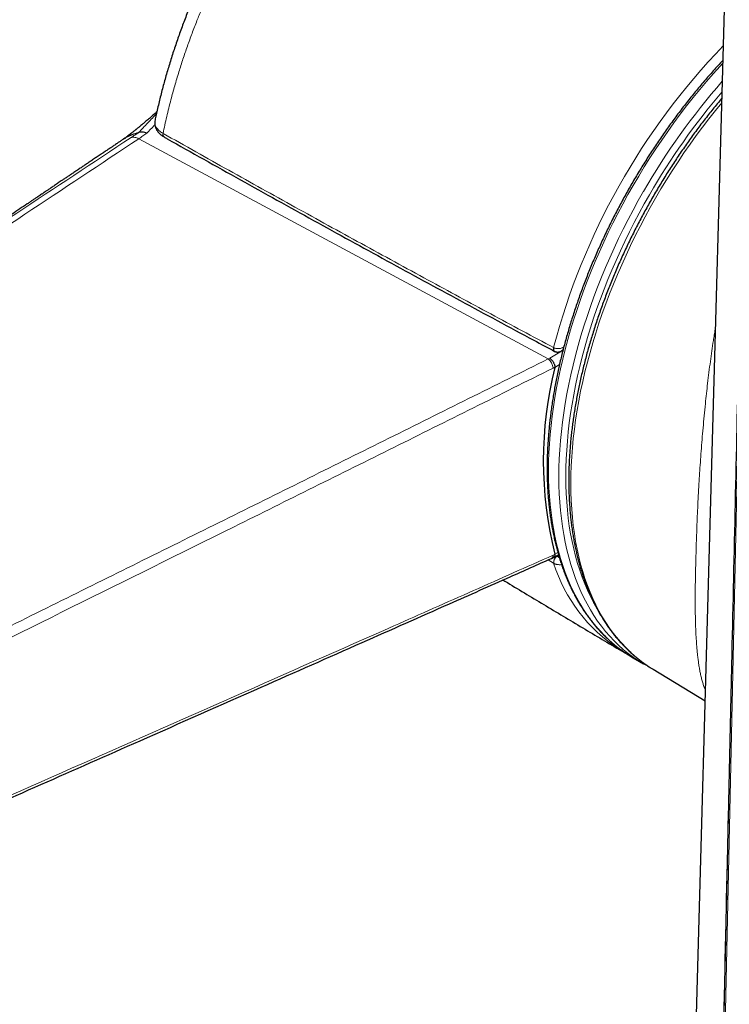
# Model space of a CAD drawing. Header units: millimetres. Extents: x 8 to 834, y 12 to 760.
# Tile 22 of 65: x 716 to 745, y 218 to 258. Entities that reach past the tile are written whole.
import ezdxf

# ---------------------------------------------------------------- set-up
doc = ezdxf.new("R2010")
doc.units = ezdxf.units.MM

msp = doc.modelspace()

# ---------------------------------------------------------------- linework, layer by layer
at = {"color": 7, "linetype": 'Continuous', "lineweight": 30}
for p, q in [((745.582, 281.262), (741.813, 145.988)), ((721.646, 254.357), (721.646, 254.353)), ((738.29, 244.915), (738.355, 244.954)), ((738.021, 244.24), (738.022, 244.248)), ((737.882, 236.42), (737.951, 236.451)), ((737.958, 236.455), (738.168, 236.571)), ((738.022, 236.585), (738.021, 236.593)), ((740.863, 232.568), (740.996, 232.495)), ((741.23, 232.352), (741.655, 232.107)), ((741.814, 232.019), (741.859, 231.995)), ((741.938, 231.944), (742.041, 231.88)), ((742.041, 231.88), (744.17, 230.589))]:
    msp.add_line(p, q, dxfattribs=at)
at = {"color": 252, "linetype": 'Continuous', "lineweight": 0}
for p, q in [((746.034, 265.045), (743.618, 154.663)), ((720.981, 253.603), (737.748, 244.586)), ((737.808, 244.616), (738.23, 244.869)), ((737.971, 245.049), (737.98, 245.044)), ((737.748, 244.586), (737.808, 244.616)), ((738.209, 244.353), (738.021, 244.24)), ((738.022, 244.248), (737.949, 244.212)), ((738.021, 236.593), (738.142, 236.66)), ((737.971, 236.22), (737.744, 236.359)), ((737.949, 236.553), (738.022, 236.585)), ((738.088, 236.527), (738.113, 236.511)), ((738.113, 236.511), (738.117, 236.509)), ((738.117, 236.509), (738.176, 236.542)), ((737.98, 236.214), (737.971, 236.22))]:
    msp.add_line(p, q, dxfattribs=at)
at = {"color": 252, "linetype": 'Continuous', "lineweight": 0, "flags": 128}
for points in [[(744.897, 256.691), (744.787, 256.572), (744.506, 256.26), (744.228, 255.941), (743.953, 255.616), (743.683, 255.285), (743.416, 254.948), (743.154, 254.605), (742.896, 254.257), (742.643, 253.905), (742.395, 253.547), (742.151, 253.185), (741.913, 252.818), (741.68, 252.448), (741.452, 252.073), (741.23, 251.695), (741.013, 251.314), (740.803, 250.929), (740.598, 250.542), (740.4, 250.152), (740.208, 249.76), (740.023, 249.366), (739.844, 248.97), (739.671, 248.573), (739.506, 248.175), (739.347, 247.776), (739.196, 247.376), (739.052, 246.976), (738.914, 246.575), (738.785, 246.175), (738.662, 245.776), (738.547, 245.377), (738.44, 244.979), (738.34, 244.582), (738.248, 244.187), (738.164, 243.794), (738.088, 243.403), (738.02, 243.014), (737.959, 242.628), (737.907, 242.245), (737.862, 241.865), (737.826, 241.488), (737.797, 241.115), (737.777, 240.746), (737.765, 240.382), (737.761, 240.021), (737.765, 239.666), (737.777, 239.315), (737.797, 238.969), (737.826, 238.629), (737.862, 238.294), (737.907, 237.966), (737.959, 237.643), (738.02, 237.327), (738.088, 237.017), (738.164, 236.714), (738.248, 236.418), (738.34, 236.129), (738.44, 235.848), (738.547, 235.574), (738.662, 235.308), (738.785, 235.049), (738.914, 234.799), (739.052, 234.557), (739.196, 234.324), (739.347, 234.099), (739.506, 233.883), (739.671, 233.675), (739.844, 233.477), (740.023, 233.288), (740.208, 233.108), (740.4, 232.938), (740.598, 232.777), (740.803, 232.626), (741.013, 232.484), (741.076, 232.445)], [(744.852, 255.072), (744.596, 254.759), (744.33, 254.422), (744.068, 254.079), (743.81, 253.731), (743.556, 253.378), (743.308, 253.02), (743.064, 252.658), (742.826, 252.291), (742.593, 251.921), (742.365, 251.546), (742.143, 251.168), (741.926, 250.786), (741.716, 250.402), (741.511, 250.015), (741.313, 249.625), (741.121, 249.233), (740.935, 248.838), (740.756, 248.443), (740.584, 248.045), (740.418, 247.647), (740.26, 247.248), (740.108, 246.848), (739.964, 246.447), (739.827, 246.047), (739.697, 245.647), (739.574, 245.247), (739.46, 244.848), (739.352, 244.45), (739.252, 244.053), (739.161, 243.658), (739.076, 243.265), (739, 242.873), (738.932, 242.485), (738.871, 242.098), (738.818, 241.715), (738.774, 241.335), (738.738, 240.958), (738.709, 240.585), (738.689, 240.216), (738.677, 239.851), (738.673, 239.491), (738.677, 239.135), (738.689, 238.784), (738.709, 238.438), (738.738, 238.098), (738.774, 237.763), (738.818, 237.435), (738.871, 237.112), (738.932, 236.796), (739, 236.486), (739.076, 236.183), (739.161, 235.887), (739.252, 235.598), (739.352, 235.316), (739.46, 235.042), (739.574, 234.776), (739.697, 234.517), (739.827, 234.267), (739.964, 234.025), (740.108, 233.791), (740.26, 233.566), (740.418, 233.35), (740.584, 233.143), (740.756, 232.944), (740.935, 232.755), (741.121, 232.575), (741.313, 232.405), (741.511, 232.244), (741.716, 232.093), (741.926, 231.951), (741.938, 231.944)], [(741.505, 232.197), (741.438, 232.239), (741.227, 232.381), (741.023, 232.532), (740.824, 232.693), (740.632, 232.863), (740.447, 233.043), (740.268, 233.232), (740.096, 233.43), (739.93, 233.638), (739.772, 233.854), (739.62, 234.079), (739.476, 234.312), (739.339, 234.554), (739.209, 234.804), (739.087, 235.063), (738.972, 235.329), (738.864, 235.603), (738.765, 235.884), (738.673, 236.173), (738.589, 236.469), (738.512, 236.772), (738.444, 237.082), (738.383, 237.398), (738.331, 237.721), (738.286, 238.05), (738.25, 238.384), (738.221, 238.724), (738.201, 239.07), (738.189, 239.421), (738.185, 239.776), (738.189, 240.137), (738.201, 240.501), (738.221, 240.87), (738.25, 241.243), (738.286, 241.62), (738.331, 242), (738.383, 242.383), (738.444, 242.769), (738.512, 243.158), (738.589, 243.549), (738.673, 243.942), (738.765, 244.337), (738.864, 244.734), (738.972, 245.132), (739.087, 245.531), (739.209, 245.93), (739.339, 246.33), (739.476, 246.731), (739.62, 247.131), (739.772, 247.531), (739.93, 247.93), (740.096, 248.328), (740.268, 248.726), (740.447, 249.121), (740.632, 249.515), (740.824, 249.907), (741.023, 250.297), (741.227, 250.684), (741.438, 251.069), (741.654, 251.45)], [(741.895, 251.311), (741.682, 250.934), (741.474, 250.554), (741.272, 250.171), (741.076, 249.786), (740.886, 249.399), (740.703, 249.01), (740.526, 248.619), (740.356, 248.226), (740.192, 247.833), (740.036, 247.438), (739.886, 247.043), (739.743, 246.648), (739.608, 246.252), (739.48, 245.857), (739.359, 245.462), (739.245, 245.068), (739.139, 244.675), (739.041, 244.283), (738.95, 243.893), (738.867, 243.504), (738.791, 243.118), (738.724, 242.734), (738.664, 242.352), (738.612, 241.973), (738.568, 241.598), (738.532, 241.226), (738.504, 240.857), (738.484, 240.493), (738.472, 240.132), (738.468, 239.776), (738.472, 239.425), (738.484, 239.078), (738.504, 238.737), (738.532, 238.401), (738.568, 238.07), (738.612, 237.745), (738.664, 237.427), (738.724, 237.114), (738.791, 236.808), (738.867, 236.509), (738.95, 236.216), (739.041, 235.931), (739.139, 235.653), (739.245, 235.382), (739.359, 235.119), (739.48, 234.864), (739.608, 234.617), (739.652, 234.537)], [(737.98, 245.044), (737.975, 245.012), (737.975, 244.983), (737.978, 244.955), (737.985, 244.932), (737.997, 244.912), (738.011, 244.898), (738.022, 244.891)]]:
    msp.add_lwpolyline(points, dxfattribs=at)
at = {"color": 7, "linetype": 'Continuous', "lineweight": 30, "flags": 128}
for points in [[(740.859, 232.57), (740.724, 232.649), (740.641, 232.699)], [(741.076, 232.445), (741.23, 232.353), (741.23, 232.352)], [(741.81, 232.021), (741.654, 232.108), (741.505, 232.197)]]:
    msp.add_lwpolyline(points, dxfattribs=at)
at = {"color": 252, "linetype": 'Continuous', "lineweight": 0}
for centre, radius, start, end in [((764.98, 237.992), 27.916, 135.9458, 165.3572), ((765.947, 237.474), 28.026, 138.7475, 150.0888), ((765.986, 237.444), 27.797, 139.4524, 150.0751), ((722.089, 253.777), 0.124, 158.724, 233.4551), ((738.099, 245.002), 0.137, 159.7352, 230.3585), ((737.433, 244.175), 0.518, 4.1835, 52.5787), ((737.807, 236.542), 0.143, 301.5876, 4.5324), ((738.26, 236.258), 0.292, 120.0784, 187.6441), ((738.278, 236.255), 0.301, 122.4134, 187.8469), ((744.313, 238.258), 6.662, 197.8177, 236.5574)]:
    msp.add_arc(centre, radius, start, end, dxfattribs=at)
at = {"color": 7, "linetype": 'Continuous', "lineweight": 30}
msp.add_arc((753.185, 240.416), 15.639, 165.8472, 194.1528, dxfattribs=at)
for points, knots in [([(739.365, 271.478), (739.323, 271.5), (739.231, 271.547), (739.088, 271.614), (738.936, 271.68), (738.781, 271.741), (738.625, 271.798), (738.466, 271.85), (738.306, 271.897), (738.143, 271.939), (737.979, 271.977), (737.812, 272.01), (737.643, 272.038), (737.473, 272.062), (737.3, 272.081), (737.126, 272.094), (736.95, 272.103), (736.773, 272.107), (736.594, 272.106), (736.413, 272.1), (736.232, 272.09), (736.049, 272.074), (735.864, 272.053), (735.679, 272.027), (735.492, 271.997), (735.304, 271.961), (735.115, 271.92), (734.925, 271.874), (734.733, 271.823), (734.547, 271.769), (734.367, 271.712), (734.189, 271.653), (734.005, 271.586), (733.813, 271.513), (733.617, 271.433), (733.42, 271.348), (733.223, 271.258), (733.027, 271.164), (732.83, 271.065), (732.635, 270.963), (732.441, 270.856), (732.247, 270.745), (732.054, 270.629), (731.86, 270.509), (731.666, 270.383), (731.472, 270.254), (731.278, 270.12), (731.085, 269.981), (730.892, 269.839), (730.7, 269.692), (730.508, 269.541), (730.317, 269.385), (730.127, 269.227), (729.938, 269.064), (729.751, 268.898), (729.563, 268.727), (729.375, 268.552), (729.189, 268.374), (729.004, 268.192), (728.82, 268.007), (728.638, 267.82), (728.458, 267.629), (728.279, 267.436), (728.102, 267.239), (727.925, 267.039), (727.749, 266.834), (727.575, 266.628), (727.402, 266.418), (727.231, 266.206), (727.062, 265.99), (726.894, 265.772), (726.727, 265.551), (726.562, 265.327), (726.398, 265.1), (726.237, 264.871), (726.077, 264.64), (725.92, 264.408), (725.765, 264.173), (725.611, 263.936), (725.46, 263.696), (725.31, 263.455), (725.163, 263.212), (725.017, 262.967), (724.874, 262.72), (724.733, 262.47), (724.593, 262.22), (724.456, 261.967), (724.322, 261.713), (724.19, 261.458), (724.06, 261.201), (723.932, 260.943), (723.807, 260.684), (723.685, 260.424), (723.565, 260.162), (723.447, 259.9), (723.333, 259.638), (723.221, 259.375), (723.112, 259.111), (723.005, 258.846), (722.901, 258.581), (722.8, 258.316), (722.702, 258.05), (722.607, 257.783), (722.514, 257.516), (722.425, 257.249), (722.338, 256.981), (722.254, 256.713), (722.173, 256.446), (722.095, 256.18), (722.02, 255.912), (721.948, 255.645), (721.88, 255.377), (721.814, 255.11), (721.751, 254.843), (721.695, 254.593), (721.661, 254.431), (721.646, 254.358)], [0, 0, 0, 0, 0.007, 0.015195, 0.023389, 0.031581, 0.039772, 0.047963, 0.056161, 0.064396, 0.072661, 0.080956, 0.089283, 0.097642, 0.106031, 0.114452, 0.122903, 0.131383, 0.139891, 0.148423, 0.156988, 0.165592, 0.174219, 0.182874, 0.191559, 0.200278, 0.209034, 0.21783, 0.226668, 0.235551, 0.243555, 0.251596, 0.260041, 0.26903, 0.278049, 0.287089, 0.296136, 0.305176, 0.314198, 0.32319, 0.332144, 0.34105, 0.349889, 0.358928, 0.367939, 0.376948, 0.385957, 0.39497, 0.403989, 0.413017, 0.422059, 0.431116, 0.440195, 0.449083, 0.45811, 0.467152, 0.4762, 0.485245, 0.494278, 0.503292, 0.512278, 0.521229, 0.530137, 0.538992, 0.548023, 0.556977, 0.565918, 0.57485, 0.583777, 0.592703, 0.601632, 0.610567, 0.619513, 0.628473, 0.63741, 0.646309, 0.6552, 0.664084, 0.672964, 0.681842, 0.690718, 0.699594, 0.708473, 0.717354, 0.726242, 0.735134, 0.744019, 0.7529, 0.761783, 0.770669, 0.779573, 0.788419, 0.797304, 0.806198, 0.815073, 0.823902, 0.832726, 0.841599, 0.85046, 0.859313, 0.868163, 0.877012, 0.885865, 0.894725, 0.903596, 0.912482, 0.9214, 0.930242, 0.939097, 0.947982, 0.95689, 0.965815, 0.974749, 0.983686, 0.992617, 1, 1, 1, 1]), ([(745.992, 265.215), (745.987, 264.989), (745.977, 264.543), (745.962, 263.881), (745.948, 263.235), (745.934, 262.604), (745.92, 261.993), (745.907, 261.4), (745.894, 260.827), (745.882, 260.269), (745.87, 259.722), (745.858, 259.187), (745.846, 258.664), (745.835, 258.157), (745.824, 257.666), (745.813, 257.19), (745.803, 256.731), (745.793, 256.287), (745.783, 255.859), (745.774, 255.446), (745.765, 255.05), (745.757, 254.669), (745.749, 254.304), (745.741, 253.955), (745.734, 253.63), (745.727, 253.329), (745.721, 253.049), (745.715, 252.778), (745.709, 252.51), (745.703, 252.242), (745.691, 251.697), (745.672, 250.871), (745.648, 249.762), (745.623, 248.641), (745.597, 247.509), (745.572, 246.367), (745.464, 241.495), (745.358, 236.746), (745.256, 232.119), (745.239, 231.332), (745.221, 230.532), (745.203, 229.718), (745.185, 228.894), (745.166, 228.062), (745.148, 227.221), (745.129, 226.366), (745.113, 225.661), (745.101, 225.109), (745.092, 224.719), (745.084, 224.336), (745.076, 223.963), (745.067, 223.565), (745.058, 223.144), (745.048, 222.703), (745.039, 222.293), (745.03, 221.915), (745.023, 221.566), (745.015, 221.232), (745.008, 220.911), (745.002, 220.605), (744.994, 220.258), (744.985, 219.858), (744.975, 219.396), (744.964, 218.917), (744.953, 218.42), (744.942, 217.91), (744.931, 217.386), (744.919, 216.849), (744.906, 216.295), (744.894, 215.726), (744.881, 215.14), (744.868, 214.539), (744.854, 213.921), (744.841, 213.333), (744.829, 212.779), (744.818, 212.261), (744.806, 211.739), (744.79, 211.031), (744.771, 210.142), (744.748, 209.079), (744.724, 208.033), (744.702, 207.004), (744.681, 206.062), (744.662, 205.206), (744.645, 204.43), (744.628, 203.657), (744.611, 202.884), (744.549, 200.069), (744.403, 193.404), (744.235, 185.709), (744.111, 180.061), (744.072, 178.267), (744.056, 177.509), (744.039, 176.757), (744.022, 175.968), (744.004, 175.148), (743.985, 174.299), (743.967, 173.468), (743.95, 172.657), (743.932, 171.864), (743.919, 171.273), (743.911, 170.876), (743.906, 170.663), (743.901, 170.44), (743.896, 170.207), (743.891, 169.964), (743.885, 169.709), (743.879, 169.435), (743.873, 169.14), (743.866, 168.824), (743.859, 168.495), (743.851, 168.153), (743.843, 167.784), (743.835, 167.386), (743.825, 166.959), (743.816, 166.516), (743.806, 166.057), (743.795, 165.582), (743.785, 165.091), (743.774, 164.585), (743.762, 164.062), (743.751, 163.523), (743.738, 162.968), (743.726, 162.397), (743.713, 161.811), (743.7, 161.208), (743.687, 160.589), (743.673, 159.955), (743.659, 159.293), (743.644, 158.605), (743.628, 157.889), (743.612, 157.155), (743.596, 156.404), (743.579, 155.635), (743.568, 155.117), (743.562, 154.855)], [0, 0, 0, 0, 0.00614, 0.012137, 0.017993, 0.023705, 0.029276, 0.034609, 0.039804, 0.044862, 0.049782, 0.054662, 0.059399, 0.063992, 0.068443, 0.072751, 0.076916, 0.080938, 0.084817, 0.088553, 0.092146, 0.095596, 0.098903, 0.102067, 0.105089, 0.107732, 0.110256, 0.112683, 0.115107, 0.117536, 0.119972, 0.129922, 0.139974, 0.150128, 0.160384, 0.170743, 0.181163, 0.292813, 0.299827, 0.306947, 0.314197, 0.321574, 0.32908, 0.336577, 0.344198, 0.351942, 0.359811, 0.363376, 0.366938, 0.370411, 0.37379, 0.377075, 0.381235, 0.385233, 0.389069, 0.392358, 0.395518, 0.398549, 0.401452, 0.404226, 0.406871, 0.410903, 0.415091, 0.419433, 0.423931, 0.428584, 0.433304, 0.438172, 0.443186, 0.448346, 0.453653, 0.459106, 0.464705, 0.470451, 0.475068, 0.479776, 0.484529, 0.489249, 0.499041, 0.508678, 0.518158, 0.527482, 0.53665, 0.543744, 0.550756, 0.557759, 0.564761, 0.571764, 0.634288, 0.745938, 0.780951, 0.787829, 0.794707, 0.801556, 0.808292, 0.816156, 0.82385, 0.831374, 0.838729, 0.845915, 0.852932, 0.854791, 0.85671, 0.858726, 0.860837, 0.863044, 0.865348, 0.867747, 0.870497, 0.873364, 0.876346, 0.879445, 0.88266, 0.886385, 0.890255, 0.89427, 0.898429, 0.902733, 0.907182, 0.911775, 0.916513, 0.921396, 0.926424, 0.931596, 0.936913, 0.942374, 0.947981, 0.953732, 0.959628, 0.965959, 0.97245, 0.979099, 0.985907, 0.992874, 1, 1, 1, 1]), ([(744.901, 256.81), (744.897, 256.806), (744.829, 256.734), (744.698, 256.593), (744.509, 256.385), (744.322, 256.174), (744.137, 255.96), (743.953, 255.743), (743.771, 255.524), (743.591, 255.302), (743.412, 255.077), (743.236, 254.85), (743.061, 254.62), (742.889, 254.389), (742.718, 254.154), (742.549, 253.918), (742.383, 253.679), (742.219, 253.439), (742.057, 253.196), (741.898, 252.952), (741.74, 252.705), (741.586, 252.457), (741.433, 252.207), (741.283, 251.956), (741.136, 251.702), (740.991, 251.448), (740.849, 251.192), (740.71, 250.935), (740.573, 250.676), (740.439, 250.417), (740.307, 250.156), (740.179, 249.894), (740.054, 249.631), (739.931, 249.368), (739.811, 249.103), (739.695, 248.838), (739.581, 248.573), (739.47, 248.307), (739.363, 248.04), (739.258, 247.773), (739.157, 247.506), (739.059, 247.239), (738.964, 246.971), (738.872, 246.703), (738.784, 246.436), (738.699, 246.169), (738.617, 245.901), (738.539, 245.634), (738.464, 245.368), (738.392, 245.102), (738.324, 244.836), (738.259, 244.571), (738.198, 244.307), (738.14, 244.043), (738.086, 243.781), (738.035, 243.519), (737.988, 243.258), (737.944, 242.998), (737.904, 242.74), (737.868, 242.483), (737.835, 242.227), (737.806, 241.972), (737.78, 241.719), (737.758, 241.467), (737.739, 241.218), (737.725, 240.969), (737.713, 240.723), (737.706, 240.478), (737.702, 240.236), (737.702, 239.995), (737.705, 239.756), (737.712, 239.52), (737.723, 239.286), (737.738, 239.054), (737.756, 238.824), (737.778, 238.597), (737.803, 238.373), (737.832, 238.151), (737.865, 237.931), (737.901, 237.715), (737.941, 237.501), (737.985, 237.29), (738.032, 237.082), (738.083, 236.877), (738.137, 236.675), (738.195, 236.476), (738.256, 236.28), (738.321, 236.087), (738.389, 235.898), (738.461, 235.712), (738.537, 235.53), (738.615, 235.351), (738.698, 235.176), (738.783, 235.004), (738.872, 234.836), (738.964, 234.671), (739.06, 234.511), (739.158, 234.354), (739.26, 234.201), (739.366, 234.052), (739.474, 233.907), (739.585, 233.766), (739.7, 233.629), (739.817, 233.496), (739.938, 233.367), (740.061, 233.242), (740.187, 233.122), (740.317, 233.006), (740.449, 232.894), (740.583, 232.786), (740.721, 232.683), (740.861, 232.584), (740.978, 232.505), (741.05, 232.462), (741.072, 232.448)], [0, 0, 0, 0, 0.00057, 0.009628, 0.018687, 0.027745, 0.036803, 0.04586, 0.054917, 0.063974, 0.073031, 0.082087, 0.091143, 0.100199, 0.109254, 0.11831, 0.127365, 0.13642, 0.145475, 0.15453, 0.163584, 0.172639, 0.181693, 0.190748, 0.199802, 0.208857, 0.217911, 0.226966, 0.236021, 0.245075, 0.25413, 0.263185, 0.27224, 0.281295, 0.29035, 0.299406, 0.308462, 0.317517, 0.326574, 0.33563, 0.344687, 0.353744, 0.362801, 0.371859, 0.380917, 0.389975, 0.399034, 0.408093, 0.417153, 0.426213, 0.435273, 0.444334, 0.453396, 0.462458, 0.47152, 0.480583, 0.489646, 0.49871, 0.507775, 0.51684, 0.525905, 0.534971, 0.544038, 0.553105, 0.562172, 0.57124, 0.580309, 0.589378, 0.598447, 0.607517, 0.616587, 0.625657, 0.634727, 0.643797, 0.652868, 0.661938, 0.671008, 0.680078, 0.689147, 0.698216, 0.707284, 0.716351, 0.725417, 0.734481, 0.743544, 0.752606, 0.761665, 0.770722, 0.779777, 0.788828, 0.797877, 0.806923, 0.815965, 0.825003, 0.834037, 0.843066, 0.852091, 0.861112, 0.870127, 0.879137, 0.888142, 0.897142, 0.906136, 0.915125, 0.924109, 0.933089, 0.942063, 0.951033, 0.959999, 0.968961, 0.97792, 0.986877, 0.995831, 1, 1, 1, 1]), ([(744.857, 255.261), (744.826, 255.223), (744.733, 255.114), (744.581, 254.928), (744.401, 254.705), (744.223, 254.48), (744.047, 254.252), (743.873, 254.021), (743.702, 253.788), (743.532, 253.553), (743.364, 253.316), (743.198, 253.077), (743.035, 252.835), (742.874, 252.592), (742.715, 252.347), (742.559, 252.099), (742.405, 251.851), (742.254, 251.6), (742.105, 251.348), (741.959, 251.094), (741.815, 250.839), (741.674, 250.583), (741.535, 250.325), (741.4, 250.066), (741.267, 249.806), (741.137, 249.544), (741.009, 249.282), (740.885, 249.019), (740.764, 248.755), (740.645, 248.491), (740.53, 248.225), (740.417, 247.959), (740.308, 247.693), (740.202, 247.426), (740.099, 247.159), (739.999, 246.892), (739.902, 246.624), (739.808, 246.356), (739.718, 246.089), (739.631, 245.821), (739.548, 245.553), (739.467, 245.286), (739.39, 245.019), (739.317, 244.753), (739.247, 244.486), (739.18, 244.221), (739.117, 243.956), (739.057, 243.692), (739.001, 243.428), (738.948, 243.166), (738.899, 242.904), (738.853, 242.643), (738.811, 242.384), (738.773, 242.125), (738.738, 241.868), (738.707, 241.613), (738.679, 241.358), (738.655, 241.105), (738.635, 240.854), (738.618, 240.604), (738.605, 240.356), (738.596, 240.11), (738.59, 239.87), (738.588, 239.704), (738.588, 239.619), (738.588, 239.611)], [0, 0, 0, 0, 0.008402, 0.024638, 0.040874, 0.057108, 0.073342, 0.089576, 0.105809, 0.122041, 0.138273, 0.154504, 0.170735, 0.186965, 0.203196, 0.219426, 0.235656, 0.251885, 0.268115, 0.284345, 0.300574, 0.316804, 0.333034, 0.349264, 0.365494, 0.381724, 0.397955, 0.414186, 0.430417, 0.446649, 0.462882, 0.479115, 0.495349, 0.511583, 0.527818, 0.544054, 0.560291, 0.576528, 0.592767, 0.609006, 0.625247, 0.641488, 0.657731, 0.673975, 0.69022, 0.706466, 0.722714, 0.738963, 0.755213, 0.771464, 0.787717, 0.803971, 0.820227, 0.836484, 0.852743, 0.869003, 0.885264, 0.901527, 0.917791, 0.934056, 0.950322, 0.96659, 0.982859, 0.998271, 1, 1, 1, 1]), ([(721.721, 254.708), (721.72, 254.706), (721.706, 254.694), (721.681, 254.672), (721.637, 254.633), (721.581, 254.584), (721.514, 254.524), (721.446, 254.465), (721.38, 254.408), (721.31, 254.348), (721.233, 254.282), (721.151, 254.212), (721.081, 254.153), (721.024, 254.106), (720.979, 254.069), (720.936, 254.034), (720.902, 254.006), (720.877, 253.986), (720.859, 253.972), (720.841, 253.957), (720.817, 253.937), (720.781, 253.909), (720.734, 253.872), (720.676, 253.827), (720.608, 253.773), (720.527, 253.713), (720.446, 253.653), (720.392, 253.613), (720.369, 253.597)], [0, 0, 0, 0, 0.003195, 0.030241, 0.051842, 0.096471, 0.150094, 0.195667, 0.240865, 0.290293, 0.34582, 0.40763, 0.465716, 0.498299, 0.531661, 0.564808, 0.59164, 0.607564, 0.61895, 0.630639, 0.648834, 0.677447, 0.714511, 0.760031, 0.814014, 0.876474, 0.947427, 1, 1, 1, 1]), ([(721.64, 254.324), (721.64, 254.322), (721.636, 254.302), (721.634, 254.263), (721.634, 254.21), (721.64, 254.157), (721.651, 254.106), (721.667, 254.056), (721.688, 254.007), (721.713, 253.96), (721.743, 253.914), (721.779, 253.869), (721.818, 253.826), (721.863, 253.785), (721.912, 253.745), (721.963, 253.709), (722, 253.688), (722.017, 253.678)], [0, 0, 0, 0, 0.009667, 0.080441, 0.150074, 0.218929, 0.287615, 0.354444, 0.421707, 0.490224, 0.560217, 0.631808, 0.704993, 0.779627, 0.855441, 0.932086, 1, 1, 1, 1]), ([(720.392, 253.612), (720.352, 253.586), (720.277, 253.535), (720.171, 253.464), (720.078, 253.401), (719.998, 253.347), (719.931, 253.302), (719.877, 253.266), (719.836, 253.239), (719.808, 253.22), (719.789, 253.207), (719.774, 253.197), (719.752, 253.182), (719.716, 253.158), (719.664, 253.123), (719.599, 253.079), (719.521, 253.027), (719.413, 252.954), (719.281, 252.866), (719.131, 252.765), (718.986, 252.667), (718.847, 252.573), (718.714, 252.484), (718.576, 252.391), (718.435, 252.297), (718.292, 252.2), (718.158, 252.11), (718.033, 252.026), (717.917, 251.948), (717.789, 251.862), (717.65, 251.768), (717.503, 251.669), (717.39, 251.594), (717.308, 251.538), (717.254, 251.502), (717.204, 251.468), (717.161, 251.439), (717.129, 251.418), (717.106, 251.402), (717.086, 251.389), (717.061, 251.372), (717.03, 251.351), (716.985, 251.321), (716.923, 251.279), (716.843, 251.225), (716.75, 251.162), (716.644, 251.091), (716.532, 251.016), (716.248, 250.825), (715.799, 250.522), (715.185, 250.109), (714.574, 249.698), (714.116, 249.389), (713.809, 249.182), (713.651, 249.075), (713.493, 248.969), (713.336, 248.863), (713.18, 248.758), (713.043, 248.666), (712.931, 248.59), (712.847, 248.533), (712.776, 248.486), (712.719, 248.448), (712.676, 248.418), (712.647, 248.399), (712.626, 248.385), (712.606, 248.371), (712.577, 248.352), (712.538, 248.325), (712.489, 248.292), (712.432, 248.254), (712.304, 248.168), (712.103, 248.032), (711.825, 247.845), (711.534, 247.649), (711.229, 247.443), (710.912, 247.229), (710.651, 247.053), (710.451, 246.918), (710.316, 246.827), (710.179, 246.735), (710.042, 246.642), (709.908, 246.552), (709.781, 246.467), (709.664, 246.387), (709.555, 246.314), (709.457, 246.248), (709.37, 246.189), (709.301, 246.143), (709.251, 246.109), (709.219, 246.087), (709.193, 246.07), (709.167, 246.052), (709.133, 246.03), (709.091, 246.001), (709.039, 245.966), (708.978, 245.925), (708.907, 245.877), (708.828, 245.824), (708.739, 245.764), (708.601, 245.671), (708.418, 245.547), (708.157, 245.371), (707.867, 245.175), (707.548, 244.96), (707.293, 244.788), (707.104, 244.661), (706.98, 244.577), (706.868, 244.502), (706.768, 244.434), (706.682, 244.376), (706.608, 244.326), (706.541, 244.282), (706.476, 244.237), (706.405, 244.19), (706.324, 244.135), (706.229, 244.071), (706.123, 244), (706.009, 243.923), (705.89, 243.843), (705.767, 243.759), (705.642, 243.675), (705.516, 243.591), (705.289, 243.437), (705.074, 243.293), (704.874, 243.158), (704.792, 243.103), (704.715, 243.052), (704.648, 243.006), (704.589, 242.966), (704.539, 242.933), (704.497, 242.905), (704.467, 242.885), (704.446, 242.87), (704.428, 242.858), (704.405, 242.843), (704.376, 242.823), (704.338, 242.797), (704.29, 242.765), (704.233, 242.727), (704.171, 242.685), (704.11, 242.644), (704.032, 242.592), (703.941, 242.531), (703.848, 242.468), (703.771, 242.416), (703.709, 242.374), (703.652, 242.336), (703.599, 242.3), (703.553, 242.27), (703.525, 242.251), (703.515, 242.244)], [0, 0, 0, 0, 0.0070138, 0.0132494, 0.0187144, 0.0234151, 0.0273573, 0.0305455, 0.0328645, 0.0345191, 0.035511, 0.036216, 0.0371603, 0.0394495, 0.0425093, 0.0463358, 0.0509245, 0.0562694, 0.0653235, 0.0742281, 0.0827658, 0.0909414, 0.0987593, 0.1062239, 0.1152196, 0.1236577, 0.1315454, 0.13889, 0.1456978, 0.1520666, 0.161462, 0.1701203, 0.1780523, 0.1813917, 0.1845864, 0.1876373, 0.1902789, 0.1922066, 0.1932313, 0.1943337, 0.1958006, 0.1976312, 0.1998243, 0.2037556, 0.2084807, 0.2139927, 0.2202839, 0.2270926, 0.2339097, 0.2703252, 0.3065461, 0.3425515, 0.3783401, 0.3876759, 0.3969955, 0.4062986, 0.415585, 0.4248543, 0.4340193, 0.4398163, 0.4447941, 0.4489609, 0.4523235, 0.4548874, 0.4566568, 0.4574346, 0.4585521, 0.4602725, 0.4625937, 0.4655127, 0.4689839, 0.4726045, 0.4882193, 0.5046646, 0.5219095, 0.5399522, 0.5587935, 0.5783986, 0.5863019, 0.5943156, 0.6024376, 0.6106659, 0.6187284, 0.6261822, 0.633255, 0.6396888, 0.645492, 0.6506722, 0.6552361, 0.6577519, 0.6596592, 0.6609649, 0.6623672, 0.6643328, 0.6668595, 0.6699442, 0.6735835, 0.6777731, 0.6825083, 0.6877838, 0.693545, 0.7071517, 0.7204616, 0.7400809, 0.7590647, 0.7774376, 0.7855556, 0.7929406, 0.7996027, 0.8055507, 0.8107923, 0.8149598, 0.818868, 0.8226627, 0.8266934, 0.8315487, 0.8372317, 0.8437349, 0.8504095, 0.8576861, 0.8650951, 0.8725547, 0.8800649, 0.8876257, 0.913404, 0.9185361, 0.9235992, 0.92818, 0.9322311, 0.9357547, 0.9387531, 0.9412279, 0.9431806, 0.9441412, 0.9451061, 0.9464601, 0.9482111, 0.9503583, 0.953329, 0.9568253, 0.9606581, 0.9643739, 0.9679532, 0.9745886, 0.980703, 0.9847452, 0.9884679, 0.9918639, 0.994935, 0.9981339, 1, 1, 1, 1]), ([(720.394, 253.609), (720.419, 253.627), (720.518, 253.698), (720.711, 253.787), (720.889, 253.835), (720.979, 253.858)], [0, 0, 0, 0, 0.145525, 0.572756, 1, 1, 1, 1]), ([(721.311, 253.833), (721.282, 253.842), (721.223, 253.862), (721.137, 253.874), (721.054, 253.875), (721.004, 253.864), (720.98, 253.859)], [0, 0, 0, 0, 0.247799, 0.498727, 0.750304, 1, 1, 1, 1]), ([(722.016, 253.677), (722.06, 253.652), (722.601, 253.346), (723.643, 252.762), (725.139, 251.924), (726.638, 251.09), (728.137, 250.26), (729.637, 249.434), (731.139, 248.61), (732.641, 247.791), (734.145, 246.975), (735.65, 246.163), (736.938, 245.47), (737.727, 245.049), (738.012, 244.897)], [0, 0, 0, 0, 0.0083833, 0.1030032, 0.197457, 0.2917456, 0.38587, 0.4798313, 0.5736303, 0.667268, 0.7607455, 0.8540638, 0.9472237, 1, 1, 1, 1]), ([(738.012, 244.897), (738.014, 244.896), (738.017, 244.894), (738.021, 244.892), (738.022, 244.891)], [0, 0, 0, 0, 0.636714, 1, 1, 1, 1]), ([(738.022, 244.891), (738.031, 244.887), (738.05, 244.879), (738.081, 244.871), (738.114, 244.867), (738.146, 244.867), (738.178, 244.871), (738.21, 244.878), (738.242, 244.89), (738.269, 244.902), (738.284, 244.912), (738.289, 244.915)], [0, 0, 0, 0, 0.110202, 0.223774, 0.340615, 0.457854, 0.571024, 0.688294, 0.808285, 0.93521, 1, 1, 1, 1]), ([(737.808, 244.616), (737.811, 244.614), (737.826, 244.605), (737.852, 244.585), (737.887, 244.552), (737.918, 244.515), (737.946, 244.473), (737.971, 244.429), (737.992, 244.383), (738.007, 244.337), (738.018, 244.291), (738.02, 244.263), (738.022, 244.248)], [0, 0, 0, 0, 0.0233021, 0.1436243, 0.2492661, 0.357964, 0.4634824, 0.5720526, 0.6775111, 0.7860237, 0.8914822, 1, 1, 1, 1]), ([(738.588, 239.611), (738.589, 239.569), (738.589, 239.446), (738.592, 239.245), (738.6, 239.008), (738.611, 238.773), (738.626, 238.54), (738.644, 238.31), (738.666, 238.082), (738.692, 237.857), (738.722, 237.634), (738.755, 237.414), (738.792, 237.197), (738.832, 236.982), (738.876, 236.771), (738.924, 236.562), (738.976, 236.356), (739.031, 236.153), (739.089, 235.953), (739.151, 235.757), (739.217, 235.564), (739.286, 235.374), (739.359, 235.187), (739.435, 235.004), (739.515, 234.824), (739.598, 234.648), (739.684, 234.476), (739.774, 234.307), (739.867, 234.142), (739.964, 233.981), (740.063, 233.823), (740.166, 233.67), (740.272, 233.52), (740.382, 233.375), (740.494, 233.233), (740.61, 233.096), (740.728, 232.962), (740.85, 232.833), (740.974, 232.708), (741.101, 232.587), (741.232, 232.47), (741.365, 232.358), (741.5, 232.25), (741.639, 232.146), (741.78, 232.047), (741.879, 231.98), (741.931, 231.948), (741.935, 231.946)], [0, 0, 0, 0, 0.01217, 0.035256, 0.058343, 0.081431, 0.104519, 0.127608, 0.150695, 0.173782, 0.196867, 0.219951, 0.243032, 0.26611, 0.289184, 0.312254, 0.335319, 0.358378, 0.38143, 0.404474, 0.42751, 0.450535, 0.473551, 0.496554, 0.519545, 0.542522, 0.565485, 0.588431, 0.611362, 0.634274, 0.657169, 0.680045, 0.702902, 0.725739, 0.748557, 0.771355, 0.794133, 0.816893, 0.839634, 0.862359, 0.885067, 0.90776, 0.930439, 0.953108, 0.975766, 0.998417, 1, 1, 1, 1]), ([(698.197, 218.873), (699.789, 219.576), (704.697, 221.74), (712.309, 225.1), (719.984, 228.49), (725.72, 231.025), (729.943, 232.893), (733.34, 234.399), (735.926, 235.548), (737.318, 236.169), (737.882, 236.42)], [0, 0, 0, 0, 0.120261, 0.370723, 0.575111, 0.700235, 0.804248, 0.894428, 0.957278, 1, 1, 1, 1]), ([(738.022, 236.585), (738.021, 236.572), (738.018, 236.546), (738.008, 236.512), (737.992, 236.484), (737.973, 236.463), (737.957, 236.455), (737.95, 236.451)], [0, 0, 0, 0, 0.204232, 0.414389, 0.618621, 0.828768, 1, 1, 1, 1]), ([(735.896, 235.535), (735.922, 235.519), (736.478, 235.183), (737.566, 234.53), (739.158, 233.578), (740.221, 232.947), (740.752, 232.632)], [0, 0, 0, 0, 0.016531, 0.344578, 0.672629, 1, 1, 1, 1])]:
    msp.add_open_spline(points, degree=3, knots=knots, dxfattribs=at)
at = {"color": 252, "linetype": 'Continuous', "lineweight": 0}
for points, knots in [([(721.974, 253.822), (721.998, 253.936), (722.045, 254.164), (722.124, 254.509), (722.207, 254.855), (722.291, 255.181), (722.373, 255.486), (722.453, 255.77), (722.536, 256.055), (722.647, 256.42), (722.79, 256.866), (722.97, 257.391), (723.161, 257.918), (723.354, 258.42), (723.547, 258.896), (723.739, 259.348), (723.938, 259.798), (724.118, 260.189), (724.278, 260.523), (724.413, 260.799), (724.551, 261.075), (724.731, 261.425), (724.957, 261.848), (725.231, 262.342), (725.515, 262.831), (725.793, 263.291), (726.064, 263.722), (726.328, 264.126), (726.597, 264.525), (726.869, 264.912), (727.142, 265.288), (727.402, 265.635), (727.654, 265.959), (727.895, 266.26), (728.138, 266.555), (728.371, 266.829), (728.593, 267.082), (728.804, 267.316), (729.015, 267.545), (729.236, 267.778), (729.465, 268.012), (729.703, 268.248), (729.942, 268.478), (730.203, 268.721), (730.487, 268.975), (730.779, 269.225), (731.057, 269.453), (731.321, 269.662), (731.586, 269.862), (731.837, 270.044), (732.075, 270.209), (732.298, 270.358), (732.522, 270.501), (732.753, 270.643), (732.992, 270.782), (733.238, 270.918), (733.483, 271.047), (733.749, 271.178), (734.035, 271.309), (734.325, 271.431), (734.599, 271.537), (734.858, 271.627), (735.115, 271.709), (735.357, 271.777), (735.583, 271.833), (735.794, 271.879), (736.004, 271.919), (736.219, 271.953), (736.439, 271.98), (736.663, 272), (736.886, 272.012), (737.124, 272.016), (737.377, 272.009), (737.631, 271.989), (737.868, 271.96), (738.089, 271.922), (738.306, 271.875), (738.508, 271.822), (738.695, 271.764), (738.868, 271.702), (739.038, 271.634), (739.206, 271.559), (739.314, 271.504), (739.369, 271.476)], [0, 0, 0, 0, 0.011316, 0.022632, 0.033973, 0.045314, 0.054554, 0.063795, 0.073048, 0.082302, 0.099306, 0.11631, 0.133398, 0.150486, 0.16525, 0.180015, 0.194834, 0.209653, 0.218892, 0.22813, 0.237382, 0.246634, 0.263634, 0.280634, 0.297717, 0.3148, 0.329559, 0.344317, 0.35913, 0.373943, 0.388256, 0.402583, 0.414858, 0.427133, 0.439438, 0.451744, 0.462072, 0.472399, 0.482744, 0.49309, 0.504481, 0.515871, 0.527287, 0.538702, 0.553077, 0.567463, 0.579791, 0.592118, 0.604476, 0.616834, 0.627207, 0.637579, 0.647969, 0.65836, 0.669801, 0.681242, 0.692709, 0.704175, 0.718573, 0.732983, 0.745331, 0.757679, 0.770058, 0.782438, 0.792828, 0.803219, 0.813628, 0.824038, 0.835501, 0.846964, 0.858453, 0.869941, 0.884313, 0.898697, 0.911022, 0.923347, 0.935703, 0.94806, 0.958431, 0.968803, 0.979193, 0.989584, 1, 1, 1, 1]), ([(720.976, 253.857), (721.037, 253.922), (721.16, 254.052), (721.348, 254.251), (721.529, 254.44), (721.648, 254.563), (721.701, 254.619)], [0, 0, 0, 0, 0.260897, 0.521665, 0.783176, 1, 1, 1, 1]), ([(721.638, 254.179), (721.623, 254.161), (721.518, 254.045), (721.407, 253.93), (721.312, 253.833)], [0, 0, 0, 0, 0.150554, 1, 1, 1, 1]), ([(721.646, 254.358), (721.644, 254.348), (721.638, 254.318), (721.636, 254.27), (721.642, 254.215), (721.656, 254.16), (721.678, 254.107), (721.708, 254.054), (721.746, 254.003), (721.791, 253.954), (721.844, 253.908), (721.904, 253.863), (721.951, 253.836), (721.974, 253.822)], [0, 0, 0, 0, 0.054052, 0.150267, 0.247136, 0.339514, 0.433125, 0.527368, 0.622913, 0.715533, 0.808786, 0.904045, 1, 1, 1, 1]), ([(720.981, 253.603), (719.425, 252.572), (716.314, 250.511), (711.656, 247.412), (707.011, 244.308), (702.38, 241.197), (697.755, 238.082), (693.128, 234.968), (690.042, 232.893), (688.499, 231.855)], [0, 0, 0, 0, 0.1428603, 0.285713, 0.4285651, 0.5714193, 0.7142778, 0.8571389, 1, 1, 1, 1]), ([(703.525, 242.249), (704.557, 242.942), (707.143, 244.68), (711.295, 247.448), (715.98, 250.556), (719.105, 252.621), (720.667, 253.654)], [0, 0, 0, 0, 0.181151, 0.454116, 0.72707, 1, 1, 1, 1]), ([(720.667, 253.654), (720.719, 253.688), (720.823, 253.756), (720.929, 253.825), (720.983, 253.859)], [0, 0, 0, 0, 0.499889, 1, 1, 1, 1]), ([(720.981, 253.603), (720.953, 253.615), (720.897, 253.64), (720.815, 253.659), (720.737, 253.666), (720.69, 253.658), (720.667, 253.654)], [0, 0, 0, 0, 0.248734, 0.5, 0.751266, 1, 1, 1, 1]), ([(721.312, 253.833), (721.258, 253.794), (721.149, 253.717), (721.037, 253.641), (720.981, 253.603)], [0, 0, 0, 0, 0.500128, 1, 1, 1, 1]), ([(721.974, 253.822), (722.872, 253.317), (724.667, 252.309), (726.924, 251.055), (728.735, 250.055), (730.097, 249.307), (731.461, 248.561), (733.225, 247.601), (735.392, 246.429), (737.111, 245.509), (737.971, 245.049)], [0, 0, 0, 0, 0.17035, 0.340705, 0.425884, 0.511066, 0.596248, 0.681431, 0.840714, 1, 1, 1, 1]), ([(744.182, 231.022), (744.174, 231.042), (744.159, 231.079), (744.136, 231.142), (744.112, 231.21), (744.087, 231.288), (744.063, 231.367), (744.041, 231.447), (744.012, 231.558), (743.979, 231.702), (743.945, 231.883), (743.915, 232.065), (743.889, 232.25), (743.852, 232.563), (743.811, 233.03), (743.779, 233.692), (743.766, 234.398), (743.767, 235.142), (743.78, 235.918), (743.802, 236.728), (743.83, 237.584), (743.868, 238.497), (743.908, 239.282), (743.947, 239.908), (743.977, 240.357), (744.01, 240.817), (744.048, 241.287), (744.089, 241.768), (744.134, 242.259), (744.194, 242.865), (744.276, 243.608), (744.384, 244.47), (744.474, 245.093), (744.53, 245.454), (744.549, 245.57), (744.568, 245.688), (744.583, 245.783), (744.593, 245.84), (744.595, 245.857)], [0, 0, 0, 0, 0.0098209, 0.0180149, 0.029662, 0.0411344, 0.0524324, 0.0635559, 0.0745051, 0.0973804, 0.1194564, 0.1407343, 0.1612153, 0.1809009, 0.2404962, 0.2981554, 0.3539622, 0.4080093, 0.4603994, 0.5112455, 0.5620168, 0.6143445, 0.6683419, 0.6920253, 0.7160418, 0.7403988, 0.765103, 0.790161, 0.815579, 0.8413632, 0.8838003, 0.9298665, 0.9734166, 0.9793292, 0.9852903, 0.9912998, 0.9973578, 1, 1, 1, 1]), ([(738.385, 245.071), (738.378, 245.067), (738.366, 245.06), (738.347, 245.052), (738.332, 245.045), (738.318, 245.04), (738.292, 245.031), (738.252, 245.019), (738.199, 245.011), (738.148, 245.007), (738.105, 245.009), (738.069, 245.014), (738.038, 245.021), (738.008, 245.031), (737.989, 245.04), (737.98, 245.044)], [0, 0, 0, 0, 0.059827, 0.104228, 0.14876, 0.180887, 0.213065, 0.338903, 0.468279, 0.576208, 0.686843, 0.760769, 0.835689, 0.917117, 1, 1, 1, 1]), ([(738.362, 244.982), (738.361, 244.98), (738.351, 244.965), (738.327, 244.942), (738.304, 244.922), (738.29, 244.915), (738.289, 244.915)], [0, 0, 0, 0, 0.056477, 0.512732, 0.981146, 1, 1, 1, 1]), ([(698.064, 224.907), (702.502, 227.104), (709.158, 230.4), (718.031, 234.796), (724.646, 238.074), (730.132, 240.796), (734.486, 242.961), (736.661, 244.044), (737.748, 244.586), (737.748, 244.586)], [0, 0, 0, 0, 0.335231, 0.502846, 0.670462, 0.83523, 0.917614, 0.999999, 1, 1, 1, 1]), ([(737.949, 244.212), (736.862, 243.67), (734.688, 242.586), (730.333, 240.42), (722.631, 236.597), (711.578, 231.12), (702.703, 226.725), (698.265, 224.527)], [0, 0, 0, 0, 0.082387, 0.164774, 0.329548, 0.664774, 1, 1, 1, 1]), ([(698.265, 219.012), (702.703, 220.97), (711.578, 224.885), (722.631, 229.766), (730.333, 233.172), (734.688, 235.101), (736.862, 236.069), (737.949, 236.553)], [0, 0, 0, 0, 0.335226, 0.670451, 0.835226, 0.917613, 1, 1, 1, 1]), ([(738.205, 236.446), (738.202, 236.448), (738.191, 236.458), (738.17, 236.473), (738.143, 236.492), (738.126, 236.503), (738.117, 236.509)], [0, 0, 0, 0, 0.097659, 0.380188, 0.687362, 1, 1, 1, 1]), ([(738.295, 236.167), (738.281, 236.165), (738.249, 236.161), (738.199, 236.161), (738.148, 236.165), (738.105, 236.171), (738.069, 236.18), (738.038, 236.189), (738.008, 236.2), (737.989, 236.209), (737.98, 236.214)], [0, 0, 0, 0, 0.13406, 0.3035246, 0.444895, 0.5898108, 0.686643, 0.7847775, 0.8914361, 1, 1, 1, 1]), ([(743.558, 155.7), (743.758, 164.768), (744.158, 182.905), (744.678, 206.315), (745, 220.658), (745.119, 225.931)], [0, 0, 0, 0, 0.387408, 0.774816, 1, 1, 1, 1])]:
    msp.add_open_spline(points, degree=3, knots=knots, dxfattribs=at)

doc.saveas('drawing.dxf')
